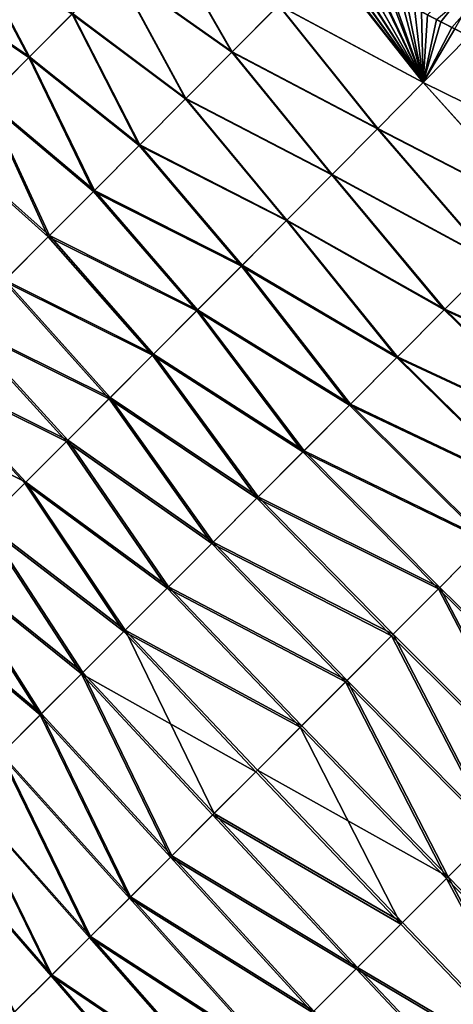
# Model space of a CAD drawing. Header units: metres. Extents: x -42 to 163, y -93 to 90.
# Tile 57 of 232: x 63 to 71, y -67 to -49. Entities that reach past the tile are written whole.
import ezdxf

# ---------------------------------------------------------------- set-up
doc = ezdxf.new("R2010")
doc.units = ezdxf.units.M
doc.layers.add('solid_500770_SW0001', color=7, linetype='CONTINUOUS')

msp = doc.modelspace()

# ---------------------------------------------------------------- linework, layer by layer
at = {"layer": 'solid_500770_SW0001'}
for points in [[(66.835228, -49.527721, -19.257517), (64.742104, -48.05196, -18.880917), (65.530724, -47.259148, -19.021982)], [(66.841026, -49.521683, 19.258944), (65.53476, -47.25494, 19.022612), (64.748962, -48.044914, 18.882456)], [(67.675194, -48.681278, -19.41547), (66.835228, -49.527721, -19.257517), (65.530724, -47.259148, -19.021982)], [(66.841026, -49.521683, 19.258944), (67.678101, -48.678146, 19.415955), (65.53476, -47.25494, 19.022612)], [(71.764099, -47.515839, 19.852356), (70.357368, -48.854275, 19.846548), (70.599594, -48.981052, 19.88936)], [(71.764099, -47.515839, 19.852356), (70.599594, -48.981052, 19.88936), (70.848999, -49.109589, 19.933237)], [(63.175491, -49.624836, -18.432144), (61.308697, -48.350071, -18.092665), (62.09399, -47.563107, -18.349539)], [(63.188618, -49.611523, 18.436872), (62.105717, -47.55125, 18.352835), (61.32365, -48.334984, 18.098236)], [(63.956272, -48.841248, -18.684368), (63.175491, -49.624836, -18.432144), (62.09399, -47.563107, -18.349539)], [(63.188618, -49.611523, 18.436872), (63.966213, -48.831123, 18.687199), (62.105717, -47.55125, 18.352835)], [(72.034637, -47.67688, -19.902878), (70.796448, -49.083309, -19.924269), (70.51976, -48.939552, -19.875488)], [(72.034637, -47.67688, -19.902878), (71.100006, -49.238579, -19.977514), (70.796448, -49.083309, -19.924269)], [(70.282181, -50.073742, -19.881056), (67.675194, -48.681278, -19.41547), (68.514191, -47.832733, -19.515175)], [(70.282379, -50.073292, 19.881021), (68.515091, -47.83189, 19.515104), (67.678101, -48.678146, 19.415955)], [(70.282181, -50.073742, -19.881056), (68.514191, -47.832733, -19.515175), (68.575851, -47.868698, -19.526432)], [(70.282379, -50.073292, 19.881021), (68.773361, -47.981621, 19.56217), (68.515091, -47.83189, 19.515104)], [(68.794693, -47.995144, -19.566284), (70.282181, -50.073742, -19.881056), (68.575851, -47.868698, -19.526432)], [(66.007248, -50.36079, 19.044092), (64.748962, -48.044914, 18.882456), (63.966213, -48.831123, 18.687199)], [(66.007248, -50.36079, 19.044092), (66.841026, -49.521683, 19.258944), (64.748962, -48.044914, 18.882456)], [(70.282379, -50.073292, 19.881021), (69.04071, -48.134544, 19.610703), (68.773361, -47.981621, 19.56217)], [(68.794693, -47.995144, -19.566284), (69.020302, -48.123566, -19.607204), (70.282181, -50.073742, -19.881056)], [(65.99823, -50.370052, -19.041389), (63.956272, -48.841248, -18.684368), (64.742104, -48.05196, -18.880917)], [(66.835228, -49.527721, -19.257517), (65.99823, -50.370052, -19.041389), (64.742104, -48.05196, -18.880917)], [(69.020302, -48.123566, -19.607204), (69.252182, -48.254204, -19.649128), (70.282181, -50.073742, -19.881056)], [(70.282379, -50.073292, 19.881021), (69.245499, -48.250038, 19.647728), (69.04071, -48.134544, 19.610703)], [(63.175491, -49.624836, -18.432144), (62.402035, -50.400524, -18.124138), (61.308697, -48.350071, -18.092665)], [(62.418282, -50.384083, 18.131514), (63.188618, -49.611523, 18.436872), (61.32365, -48.334984, 18.098236)], [(70.282379, -50.073292, 19.881021), (69.456154, -48.367214, 19.685671), (69.245499, -48.250038, 19.647728)], [(69.252182, -48.254204, -19.649128), (69.490677, -48.387039, -19.692097), (70.282181, -50.073742, -19.881056)], [(70.282379, -50.073292, 19.881021), (69.672722, -48.486145, 19.724535), (69.456154, -48.367214, 19.685671)], [(69.490677, -48.387039, -19.692097), (69.736298, -48.522007, -19.736172), (70.282181, -50.073742, -19.881056)], [(70.282379, -50.073292, 19.881021), (69.894844, -48.607002, 19.764269), (69.672722, -48.486145, 19.724535)], [(69.736298, -48.522007, -19.736172), (69.989609, -48.659035, -19.781422), (70.282181, -50.073742, -19.881056)], [(69.457924, -50.906887, -19.732351), (66.835228, -49.527721, -19.257517), (67.675194, -48.681278, -19.41547)], [(69.460739, -50.903782, 19.733093), (67.678101, -48.678146, 19.415955), (66.841026, -49.521683, 19.258944)], [(70.282181, -50.073742, -19.881056), (69.457924, -50.906887, -19.732351), (67.675194, -48.681278, -19.41547)], [(69.460739, -50.903782, 19.733093), (70.282379, -50.073292, 19.881021), (67.678101, -48.678146, 19.415955)], [(70.282379, -50.073292, 19.881021), (70.12291, -48.729733, 19.804924), (69.894844, -48.607002, 19.764269)], [(69.989609, -48.659035, -19.781422), (70.250961, -48.798115, -19.827888), (70.282181, -50.073742, -19.881056)], [(70.282379, -50.073292, 19.881021), (70.357368, -48.854275, 19.846548), (70.12291, -48.729733, 19.804924)], [(65.166573, -51.206024, -18.766922), (63.175491, -49.624836, -18.432144), (63.956272, -48.841248, -18.684368)], [(65.178947, -51.193398, 18.771461), (63.966213, -48.831123, 18.687199), (63.188618, -49.611523, 18.436872)], [(65.99823, -50.370052, -19.041389), (65.166573, -51.206024, -18.766922), (63.956272, -48.841248, -18.684368)], [(65.178947, -51.193398, 18.771461), (66.007248, -50.36079, 19.044092), (63.966213, -48.831123, 18.687199)], [(70.250961, -48.798115, -19.827888), (70.51976, -48.939552, -19.875488), (70.282181, -50.073742, -19.881056)], [(70.282379, -50.073292, 19.881021), (70.599594, -48.981052, 19.88936), (70.357368, -48.854275, 19.846548)], [(70.51976, -48.939552, -19.875488), (70.796448, -49.083309, -19.924269), (70.282181, -50.073742, -19.881056)], [(70.796448, -49.083309, -19.924269), (71.100006, -49.238579, -19.977514), (70.282181, -50.073742, -19.881056)], [(70.282379, -50.073292, 19.881021), (70.848999, -49.109589, 19.933237), (70.599594, -48.981052, 19.88936)], [(70.282379, -50.073292, 19.881021), (71.105034, -49.240135, 19.978098), (70.848999, -49.109589, 19.933237)], [(73.254753, -51.539059, -20.394871), (70.282181, -50.073742, -19.881056), (71.100006, -49.238579, -19.977514)], [(73.255501, -51.53801, 20.394733), (71.105034, -49.240135, 19.978098), (70.282379, -50.073292, 19.881021)], [(64.342613, -52.033398, -18.433983), (62.402035, -50.400524, -18.124138), (63.175491, -49.624836, -18.432144)], [(64.358315, -52.017433, 18.44112), (63.188618, -49.611523, 18.436872), (62.418282, -50.384083, 18.131514)], [(65.166573, -51.206024, -18.766922), (64.342613, -52.033398, -18.433983), (63.175491, -49.624836, -18.432144)], [(64.358315, -52.017433, 18.44112), (65.178947, -51.193398, 18.771461), (63.188618, -49.611523, 18.436872)], [(68.635796, -51.736462, -19.532228), (65.99823, -50.370052, -19.041389), (66.835228, -49.527721, -19.257517)], [(68.64167, -51.730274, 19.534014), (66.841026, -49.521683, 19.258944), (66.007248, -50.36079, 19.044092)], [(69.457924, -50.906887, -19.732351), (68.635796, -51.736462, -19.532228), (66.835228, -49.527721, -19.257517)], [(68.64167, -51.730274, 19.534014), (69.460739, -50.903782, 19.733093), (66.841026, -49.521683, 19.258944)], [(72.387505, -52.41864, -20.246637), (69.457924, -50.906887, -19.732351), (70.282181, -50.073742, -19.881056)], [(72.390388, -52.415401, 20.24725), (70.282379, -50.073292, 19.881021), (69.460739, -50.903782, 19.733093)], [(73.254753, -51.539059, -20.394871), (72.387505, -52.41864, -20.246637), (70.282181, -50.073742, -19.881056)], [(72.390388, -52.415401, 20.24725), (73.255501, -51.53801, 20.394733), (70.282379, -50.073292, 19.881021)], [(63.528862, -52.849766, -18.043068), (61.638329, -51.165943, -17.76099), (62.402035, -50.400524, -18.124138)], [(63.547539, -52.830818, 18.053133), (62.418282, -50.384083, 18.131514), (61.657307, -51.146767, 17.771156)], [(64.342613, -52.033398, -18.433983), (63.528862, -52.849766, -18.043068), (62.402035, -50.400524, -18.124138)], [(63.547539, -52.830818, 18.053133), (64.358315, -52.017433, 18.44112), (62.418282, -50.384083, 18.131514)], [(67.817696, -52.560707, -19.28059), (65.166573, -51.206024, -18.766922), (65.99823, -50.370052, -19.041389)], [(67.826874, -52.551216, 19.283781), (66.007248, -50.36079, 19.044092), (65.178947, -51.193398, 18.771461)], [(68.635796, -51.736462, -19.532228), (67.817696, -52.560707, -19.28059), (65.99823, -50.370052, -19.041389)], [(67.826874, -52.551216, 19.283781), (68.64167, -51.730274, 19.534014), (66.007248, -50.36079, 19.044092)], [(71.522072, -53.294468, -20.046293), (68.635796, -51.736462, -19.532228), (69.457924, -50.906887, -19.732351)], [(71.527794, -53.288349, 20.04801), (69.460739, -50.903782, 19.733093), (68.64167, -51.730274, 19.534014)], [(72.387505, -52.41864, -20.246637), (71.522072, -53.294468, -20.046293), (69.457924, -50.906887, -19.732351)], [(71.527794, -53.288349, 20.04801), (72.390388, -52.415401, 20.24725), (69.460739, -50.903782, 19.733093)], [(63.528862, -52.849766, -18.043068), (62.727924, -53.652576, -17.595264), (61.638329, -51.165943, -17.76099)], [(62.748856, -53.631401, 17.607861), (63.547539, -52.830818, 18.053133), (61.657307, -51.146767, 17.771156)], [(67.005531, -53.377861, -18.977339), (64.342613, -52.033398, -18.433983), (65.166573, -51.206024, -18.766922)], [(67.018089, -53.364983, 18.982487), (65.178947, -51.193398, 18.771461), (64.358315, -52.017433, 18.44112)], [(67.817696, -52.560707, -19.28059), (67.005531, -53.377861, -18.977339), (65.166573, -51.206024, -18.766922)], [(67.018089, -53.364983, 18.982487), (67.826874, -52.551216, 19.283781), (65.178947, -51.193398, 18.771461)], [(70.66024, -54.164928, -19.793768), (67.817696, -52.560707, -19.28059), (68.635796, -51.736462, -19.532228)], [(70.669189, -54.155571, 19.796854), (68.64167, -51.730274, 19.534014), (67.826874, -52.551216, 19.283781)], [(71.522072, -53.294468, -20.046293), (70.66024, -54.164928, -19.793768), (68.635796, -51.736462, -19.532228)], [(70.669189, -54.155571, 19.796854), (71.527794, -53.288349, 20.04801), (68.64167, -51.730274, 19.534014)], [(66.20121, -54.186146, -18.62245), (63.528862, -52.849766, -18.043068), (64.342613, -52.033398, -18.433983)], [(66.217056, -54.16996, 18.630217), (64.358315, -52.017433, 18.44112), (63.547539, -52.830818, 18.053133)], [(67.005531, -53.377861, -18.977339), (66.20121, -54.186146, -18.62245), (64.342613, -52.033398, -18.433983)], [(66.217056, -54.16996, 18.630217), (67.018089, -53.364983, 18.982487), (64.358315, -52.017433, 18.44112)], [(69.803886, -55.028339, -19.48901), (67.005531, -53.377861, -18.977339), (67.817696, -52.560707, -19.28059)], [(69.816246, -55.015568, 19.493881), (67.826874, -52.551216, 19.283781), (67.018089, -53.364983, 18.982487)], [(70.66024, -54.164928, -19.793768), (69.803886, -55.028339, -19.48901), (67.817696, -52.560707, -19.28059)], [(69.816246, -55.015568, 19.493881), (70.669189, -54.155571, 19.796854), (67.826874, -52.551216, 19.283781)], [(65.425529, -54.964527, 18.227057), (63.547539, -52.830818, 18.053133), (62.748856, -53.631401, 17.607861)], [(65.425529, -54.964527, 18.227057), (66.217056, -54.16996, 18.630217), (63.547539, -52.830818, 18.053133)], [(65.406792, -54.983608, -18.216513), (62.727924, -53.652576, -17.595264), (63.528862, -52.849766, -18.043068)], [(66.20121, -54.186146, -18.62245), (65.406792, -54.983608, -18.216513), (63.528862, -52.849766, -18.043068)], [(68.97065, -55.866806, 19.139214), (67.018089, -53.364983, 18.982487), (66.217056, -54.16996, 18.630217)], [(68.97065, -55.866806, 19.139214), (69.816246, -55.015568, 19.493881), (67.018089, -53.364983, 18.982487)], [(74.023125, -55.692394, -20.402134), (70.66024, -54.164928, -19.793768), (71.522072, -53.294468, -20.046293)], [(74.032074, -55.682915, 20.405025), (71.527794, -53.288349, 20.04801), (70.669189, -54.155571, 19.796854)], [(68.954865, -55.883015, -19.131968), (66.20121, -54.186146, -18.62245), (67.005531, -53.377861, -18.977339)], [(69.803886, -55.028339, -19.48901), (68.954865, -55.883015, -19.131968), (67.005531, -53.377861, -18.977339)], [(64.624382, -55.768204, -17.760454), (61.942432, -54.439274, -17.091677), (62.727924, -53.652576, -17.595264)], [(64.645309, -55.746967, 17.773424), (62.748856, -53.631401, 17.607861), (61.96468, -54.416809, 17.106529)], [(65.406792, -54.983608, -18.216513), (64.624382, -55.768204, -17.760454), (62.727924, -53.652576, -17.595264)], [(64.645309, -55.746967, 17.773424), (65.425529, -54.964527, 18.227057), (62.748856, -53.631401, 17.607861)], [(68.115089, -56.727211, -18.722809), (65.406792, -54.983608, -18.216513), (66.20121, -54.186146, -18.62245)], [(68.134094, -56.70776, 18.732975), (66.217056, -54.16996, 18.630217), (65.425529, -54.964527, 18.227057)], [(68.954865, -55.883015, -19.131968), (68.115089, -56.727211, -18.722809), (66.20121, -54.186146, -18.62245)], [(68.134094, -56.70776, 18.732975), (68.97065, -55.866806, 19.139214), (66.217056, -54.16996, 18.630217)], [(73.145477, -56.579685, -20.118235), (69.803886, -55.028339, -19.48901), (70.66024, -54.164928, -19.793768)], [(73.157654, -56.566978, 20.122757), (70.669189, -54.155571, 19.796854), (69.816246, -55.015568, 19.493881)], [(74.023125, -55.692394, -20.402134), (73.145477, -56.579685, -20.118235), (70.66024, -54.164928, -19.793768)], [(73.157654, -56.566978, 20.122757), (74.032074, -55.682915, 20.405025), (70.669189, -54.155571, 19.796854)], [(63.878342, -56.515377, 17.270365), (61.96468, -54.416809, 17.106529), (61.197449, -55.184635, 16.550524)], [(63.878342, -56.515377, 17.270365), (64.645309, -55.746967, 17.773424), (61.96468, -54.416809, 17.106529)], [(63.85611, -56.537891, -17.255199), (61.174999, -55.207306, -16.533432), (61.942432, -54.439274, -17.091677)], [(64.624382, -55.768204, -17.760454), (63.85611, -56.537891, -17.255199), (61.942432, -54.439274, -17.091677)], [(67.308273, -57.536888, 18.275333), (65.425529, -54.964527, 18.227057), (64.645309, -55.746967, 17.773424)], [(67.308273, -57.536888, 18.275333), (68.134094, -56.70776, 18.732975), (65.425529, -54.964527, 18.227057)], [(67.286621, -57.558964, -18.262362), (64.624382, -55.768204, -17.760454), (65.406792, -54.983608, -18.216513)], [(68.115089, -56.727211, -18.722809), (67.286621, -57.558964, -18.262362), (65.406792, -54.983608, -18.216513)], [(72.273865, -57.459179, -19.784485), (68.954865, -55.883015, -19.131968), (69.803886, -55.028339, -19.48901)], [(72.289429, -57.443089, 19.791025), (69.816246, -55.015568, 19.493881), (68.97065, -55.866806, 19.139214)], [(73.145477, -56.579685, -20.118235), (72.273865, -57.459179, -19.784485), (69.803886, -55.028339, -19.48901)], [(72.289429, -57.443089, 19.791025), (73.157654, -56.566978, 20.122757), (69.816246, -55.015568, 19.493881)], [(63.126591, -57.267822, 16.718998), (61.197449, -55.184635, 16.550524), (60.449604, -55.932465, 15.941236)], [(63.104073, -57.290627, -16.701693), (62.370163, -58.024555, -16.101303), (61.174999, -55.207306, -16.533432)], [(63.85611, -56.537891, -17.255199), (63.104073, -57.290627, -16.701693), (61.174999, -55.207306, -16.533432)], [(63.126591, -57.267822, 16.718998), (63.878342, -56.515377, 17.270365), (61.197449, -55.184635, 16.550524)], [(66.47155, -58.376293, -17.751577), (63.85611, -56.537891, -17.255199), (64.624382, -55.768204, -17.760454)], [(66.495018, -58.352444, 17.767008), (64.645309, -55.746967, 17.773424), (63.878342, -56.515377, 17.270365)], [(67.286621, -57.558964, -18.262362), (66.47155, -58.376293, -17.751577), (64.624382, -55.768204, -17.760454)], [(66.495018, -58.352444, 17.767008), (67.308273, -57.536888, 18.275333), (64.645309, -55.746967, 17.773424)], [(62.392017, -58.00238, 16.120441), (63.126591, -57.267822, 16.718998), (60.449604, -55.932465, 15.941236)], [(71.409935, -58.329426, -19.400883), (68.115089, -56.727211, -18.722809), (68.954865, -55.883015, -19.131968)], [(71.428886, -58.309944, 19.409981), (68.97065, -55.866806, 19.139214), (68.134094, -56.70776, 18.732975)], [(72.273865, -57.459179, -19.784485), (71.409935, -58.329426, -19.400883), (68.954865, -55.883015, -19.131968)], [(71.428886, -58.309944, 19.409981), (72.289429, -57.443089, 19.791025), (68.97065, -55.866806, 19.139214)], [(65.671959, -59.1772, -17.191412), (63.104073, -57.290627, -16.701693), (63.85611, -56.537891, -17.255199)], [(65.696251, -59.152554, 17.209091), (63.878342, -56.515377, 17.270365), (63.126591, -57.267822, 16.718998)], [(66.47155, -58.376293, -17.751577), (65.671959, -59.1772, -17.191412), (63.85611, -56.537891, -17.255199)], [(65.696251, -59.152554, 17.209091), (66.495018, -58.352444, 17.767008), (63.878342, -56.515377, 17.270365)], [(70.555412, -59.188892, -18.96763), (67.286621, -57.558964, -18.262362), (68.115089, -56.727211, -18.722809)], [(70.577515, -59.166233, 18.979776), (68.134094, -56.70776, 18.732975), (67.308273, -57.536888, 18.275333)], [(71.409935, -58.329426, -19.400883), (70.555412, -59.188892, -18.96763), (68.115089, -56.727211, -18.722809)], [(70.577515, -59.166233, 18.979776), (71.428886, -58.309944, 19.409981), (68.134094, -56.70776, 18.732975)], [(64.913895, -59.935337, 16.602688), (63.126591, -57.267822, 16.718998), (62.392017, -58.00238, 16.120441)], [(64.913895, -59.935337, 16.602688), (65.696251, -59.152554, 17.209091), (63.126591, -57.267822, 16.718998)], [(64.88987, -59.959747, -16.582937), (62.370163, -58.024555, -16.101303), (63.104073, -57.290627, -16.701693)], [(65.671959, -59.1772, -17.191412), (64.88987, -59.959747, -16.582937), (63.104073, -57.290627, -16.701693)], [(69.712128, -60.035847, -18.485516), (66.47155, -58.376293, -17.751577), (67.286621, -57.558964, -18.262362)], [(69.736809, -60.010635, 18.500599), (67.308273, -57.536888, 18.275333), (66.495018, -58.352444, 17.767008)], [(70.555412, -59.188892, -18.96763), (69.712128, -60.035847, -18.485516), (67.286621, -57.558964, -18.262362)], [(69.736809, -60.010635, 18.500599), (70.577515, -59.166233, 18.979776), (67.308273, -57.536888, 18.275333)], [(64.126968, -60.722225, -15.927779), (61.656029, -58.737991, -15.455835), (62.370163, -58.024555, -16.101303)], [(64.149864, -60.698914, 15.948901), (62.392017, -58.00238, 16.120441), (61.676571, -58.717125, 15.475835)], [(64.88987, -59.959747, -16.582937), (64.126968, -60.722225, -15.927779), (62.370163, -58.024555, -16.101303)], [(64.149864, -60.698914, 15.948901), (64.913895, -59.935337, 16.602688), (62.392017, -58.00238, 16.120441)], [(73.261414, -61.838768, -19.222311), (70.555412, -59.188892, -18.96763), (71.409935, -58.329426, -19.400883)], [(73.283669, -61.815849, 19.234831), (71.428886, -58.309944, 19.409981), (70.577515, -59.166233, 18.979776)], [(68.881973, -60.86853, -17.955435), (65.671959, -59.1772, -17.191412), (66.47155, -58.376293, -17.751577)], [(68.908401, -60.841625, 17.973116), (66.495018, -58.352444, 17.767008), (65.696251, -59.152554, 17.209091)], [(69.712128, -60.035847, -18.485516), (68.881973, -60.86853, -17.955435), (66.47155, -58.376293, -17.751577)], [(68.908401, -60.841625, 17.973116), (69.736809, -60.010635, 18.500599), (66.495018, -58.352444, 17.767008)], [(63.384861, -61.46299, -15.227715), (60.963314, -59.429268, -14.767112), (61.656029, -58.737991, -15.455835)], [(63.406017, -61.441444, 15.249), (61.676571, -58.717125, 15.475835), (60.982014, -59.410271, 14.786785)], [(64.126968, -60.722225, -15.927779), (63.384861, -61.46299, -15.227715), (61.656029, -58.737991, -15.455835)], [(63.406017, -61.441444, 15.249), (64.149864, -60.698914, 15.948901), (61.676571, -58.717125, 15.475835)], [(68.066811, -61.685165, -17.378284), (64.88987, -59.959747, -16.582937), (65.671959, -59.1772, -17.191412)], [(68.093994, -61.657539, 17.398308), (65.696251, -59.152554, 17.209091), (64.913895, -59.935337, 16.602688)], [(68.881973, -60.86853, -17.955435), (68.066811, -61.685165, -17.378284), (65.671959, -59.1772, -17.191412)], [(68.093994, -61.657539, 17.398308), (68.908401, -60.841625, 17.973116), (65.696251, -59.152554, 17.209091)], [(72.39431, -62.709846, -18.716003), (69.712128, -60.035847, -18.485516), (70.555412, -59.188892, -18.96763)], [(72.419281, -62.684242, 18.731533), (70.577515, -59.166233, 18.979776), (69.736809, -60.010635, 18.500599)], [(73.261414, -61.838768, -19.222311), (72.39431, -62.709846, -18.716003), (70.555412, -59.188892, -18.96763)], [(72.419281, -62.684242, 18.731533), (73.283669, -61.815849, 19.234831), (70.577515, -59.166233, 18.979776)], [(63.384861, -61.46299, -15.227715), (62.665157, -62.180389, -14.484521), (60.963314, -59.429268, -14.767112)], [(62.68396, -62.161247, 14.504867), (63.406017, -61.441444, 15.249), (60.982014, -59.410271, 14.786785)], [(67.26844, -62.484035, -16.755064), (64.126968, -60.722225, -15.927779), (64.88987, -59.959747, -16.582937)], [(66.514046, -63.237453, 16.110683), (64.913895, -59.935337, 16.602688), (64.149864, -60.698914, 15.948901)], [(68.066811, -61.685165, -17.378284), (67.26844, -62.484035, -16.755064), (64.88987, -59.959747, -16.582937)], [(67.295303, -62.456703, 16.777166), (68.093994, -61.657539, 17.398308), (64.913895, -59.935337, 16.602688)], [(66.514046, -63.237453, 16.110683), (67.295303, -62.456703, 16.777166), (64.913895, -59.935337, 16.602688)], [(71.540268, -63.566616, -18.162954), (68.881973, -60.86853, -17.955435), (69.712128, -60.035847, -18.485516)], [(71.567108, -63.539204, 18.181158), (69.736809, -60.010635, 18.500599), (68.908401, -60.841625, 17.973116)], [(72.39431, -62.709846, -18.716003), (71.540268, -63.566616, -18.162954), (69.712128, -60.035847, -18.485516)], [(71.567108, -63.539204, 18.181158), (72.419281, -62.684242, 18.731533), (69.736809, -60.010635, 18.500599)], [(65.728081, -64.022423, -15.376345), (63.384861, -61.46299, -15.227715), (64.126968, -60.722225, -15.927779)], [(65.751877, -63.998154, 15.399992), (64.149864, -60.698914, 15.948901), (63.406017, -61.441444, 15.249)], [(66.488388, -63.263615, -16.087227), (65.728081, -64.022423, -15.376345), (64.126968, -60.722225, -15.927779)], [(67.26844, -62.484035, -16.755064), (66.488388, -63.263615, -16.087227), (64.126968, -60.722225, -15.927779)], [(65.751877, -63.998154, 15.399992), (66.514046, -63.237453, 16.110683), (64.149864, -60.698914, 15.948901)], [(70.701027, -64.407448, -17.564032), (68.066811, -61.685165, -17.378284), (68.881973, -60.86853, -17.955435)], [(70.728737, -64.379204, 17.584623), (68.908401, -60.841625, 17.973116), (68.093994, -61.657539, 17.398308)], [(71.540268, -63.566616, -18.162954), (70.701027, -64.407448, -17.564032), (68.881973, -60.86853, -17.955435)], [(70.728737, -64.379204, 17.584623), (71.567108, -63.539204, 18.181158), (68.908401, -60.841625, 17.973116)], [(64.98893, -64.758995, -14.623994), (62.665157, -62.180389, -14.484521), (63.384861, -61.46299, -15.227715)], [(65.010246, -64.737259, 14.646753), (63.406017, -61.441444, 15.249), (62.68396, -62.161247, 14.504867)], [(65.728081, -64.022423, -15.376345), (64.98893, -64.758995, -14.623994), (63.384861, -61.46299, -15.227715)], [(65.010246, -64.737259, 14.646753), (65.751877, -63.998154, 15.399992), (63.406017, -61.441444, 15.249)], [(69.878258, -65.230766, -16.920198), (67.26844, -62.484035, -16.755064), (68.066811, -61.685165, -17.378284)], [(70.728737, -64.379204, 17.584623), (68.093994, -61.657539, 17.398308), (67.295303, -62.456703, 16.777166)], [(70.701027, -64.407448, -17.564032), (69.878258, -65.230766, -16.920198), (68.066811, -61.685165, -17.378284)], [(64.272377, -65.471848, -13.83175), (61.969456, -62.872791, -13.699972), (62.665157, -62.180389, -14.484521)], [(64.290565, -65.45327, 13.852748), (62.68396, -62.161247, 14.504867), (61.985252, -62.85667, 13.718524)], [(64.98893, -64.758995, -14.623994), (64.272377, -65.471848, -13.83175), (62.665157, -62.180389, -14.484521)], [(64.290565, -65.45327, 13.852748), (65.010246, -64.737259, 14.646753), (62.68396, -62.161247, 14.504867)], [(69.878258, -65.230766, -16.920198), (66.488388, -63.263615, -16.087227), (67.26844, -62.484035, -16.755064)], [(69.905739, -65.202713, 16.942846), (67.295303, -62.456703, 16.777166), (66.514046, -63.237453, 16.110683)], [(69.905739, -65.202713, 16.942846), (70.728737, -64.379204, 17.584623), (67.295303, -62.456703, 16.777166)], [(63.579563, -66.159744, -13.001209), (61.299042, -63.538811, -12.875897), (61.969456, -62.872791, -13.699972)], [(63.594238, -66.144661, 13.019759), (61.985252, -62.85667, 13.718524), (61.311447, -63.526058, 12.891993)], [(64.272377, -65.471848, -13.83175), (63.579563, -66.159744, -13.001209), (61.969456, -62.872791, -13.699972)], [(63.594238, -66.144661, 13.019759), (64.290565, -65.45327, 13.852748), (61.985252, -62.85667, 13.718524)], [(69.073364, -66.035149, -16.23279), (65.728081, -64.022423, -15.376345), (66.488388, -63.263615, -16.087227)], [(69.099693, -66.008209, 16.25675), (66.514046, -63.237453, 16.110683), (65.751877, -63.998154, 15.399992)], [(69.878258, -65.230766, -16.920198), (69.073364, -66.035149, -16.23279), (66.488388, -63.263615, -16.087227)], [(69.099693, -66.008209, 16.25675), (69.905739, -65.202713, 16.942846), (66.514046, -63.237453, 16.110683)], [(63.579563, -66.159744, -13.001209), (62.911217, -66.821785, -12.134007), (61.299042, -63.538811, -12.875897)], [(62.922581, -66.809998, 12.149583), (63.594238, -66.144661, 13.019759), (61.311447, -63.526058, 12.891993)], [(73.568268, -67.356071, -17.734447), (70.701027, -64.407448, -17.564032), (71.540268, -63.566616, -18.162954)], [(73.599388, -67.324303, 17.757759), (71.567108, -63.539204, 18.181158), (70.728737, -64.379204, 17.584623)], [(68.312134, -66.794182, 15.527382), (65.751877, -63.998154, 15.399992), (65.010246, -64.737259, 14.646753)], [(68.312134, -66.794182, 15.527382), (69.099693, -66.008209, 16.25675), (65.751877, -63.998154, 15.399992)], [(68.287643, -66.819244, -15.503248), (64.98893, -64.758995, -14.623994), (65.728081, -64.022423, -15.376345)], [(69.073364, -66.035149, -16.23279), (68.287643, -66.819244, -15.503248), (65.728081, -64.022423, -15.376345)], [(72.721962, -68.202934, -17.0707), (69.878258, -65.230766, -16.920198), (70.701027, -64.407448, -17.564032)], [(72.752785, -68.171432, 17.096123), (70.728737, -64.379204, 17.584623), (69.905739, -65.202713, 16.942846)], [(73.568268, -67.356071, -17.734447), (72.721962, -68.202934, -17.0707), (70.701027, -64.407448, -17.564032)], [(72.752785, -68.171432, 17.096123), (73.599388, -67.324303, 17.757759), (70.728737, -64.379204, 17.584623)], [(67.522423, -67.581673, -14.733015), (64.272377, -65.471848, -13.83175), (64.98893, -64.758995, -14.623994)], [(67.544411, -67.559174, 14.756261), (65.010246, -64.737259, 14.646753), (64.290565, -65.45327, 13.852748)], [(68.287643, -66.819244, -15.503248), (67.522423, -67.581673, -14.733015), (64.98893, -64.758995, -14.623994)], [(67.544411, -67.559174, 14.756261), (68.312134, -66.794182, 15.527382), (65.010246, -64.737259, 14.646753)], [(72.721962, -68.202934, -17.0707), (69.073364, -66.035149, -16.23279), (69.878258, -65.230766, -16.920198)], [(72.752785, -68.171432, 17.096123), (69.905739, -65.202713, 16.942846), (69.099693, -66.008209, 16.25675)], [(66.779015, -68.321075, -13.923534), (63.579563, -66.159744, -13.001209), (64.272377, -65.471848, -13.83175)], [(66.797844, -68.301765, 13.945006), (64.290565, -65.45327, 13.852748), (63.594238, -66.144661, 13.019759)], [(67.522423, -67.581673, -14.733015), (66.779015, -68.321075, -13.923534), (64.272377, -65.471848, -13.83175)], [(66.797844, -68.301765, 13.945006), (67.544411, -67.559174, 14.756261), (64.290565, -65.45327, 13.852748)], [(71.89315, -69.031219, -16.364307), (68.287643, -66.819244, -15.503248), (69.073364, -66.035149, -16.23279)], [(71.922737, -69.000923, 16.391064), (69.099693, -66.008209, 16.25675), (68.312134, -66.794182, 15.527382)], [(72.721962, -68.202934, -17.0707), (71.89315, -69.031219, -16.364307), (69.073364, -66.035149, -16.23279)], [(71.922737, -69.000923, 16.391064), (72.752785, -68.171432, 17.096123), (69.099693, -66.008209, 16.25675)], [(66.058449, -69.036316, -13.076246), (62.911217, -66.821785, -12.134007), (63.579563, -66.159744, -13.001209)], [(66.073746, -69.020515, 13.095241), (63.594238, -66.144661, 13.019759), (62.922581, -66.809998, 12.149583)], [(66.779015, -68.321075, -13.923534), (66.058449, -69.036316, -13.076246), (63.579563, -66.159744, -13.001209)], [(66.073746, -69.020515, 13.095241), (66.797844, -68.301765, 13.945006), (63.594238, -66.144661, 13.019759)]]:
    msp.add_3dface(points, dxfattribs=at)

doc.saveas('drawing.dxf')
